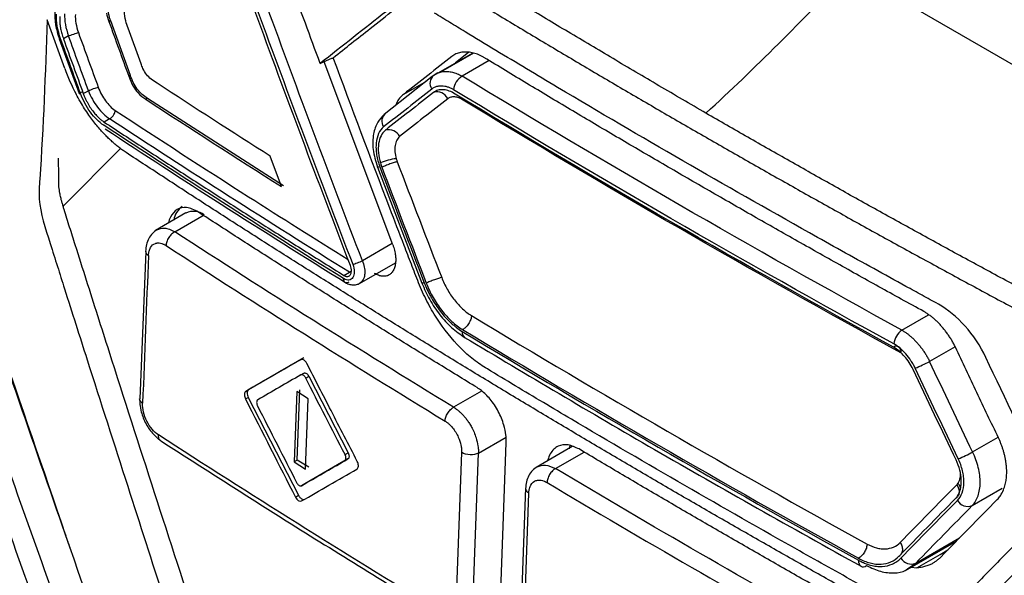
# Model space of a CAD drawing. Header units: millimetres. Extents: x 82 to 1002, y -172 to 1064.
# Tile 143 of 159: x 831 to 848, y 844 to 853. Entities that reach past the tile are written whole.
import ezdxf

# ---------------------------------------------------------------- set-up
doc = ezdxf.new("R2010")
doc.units = ezdxf.units.MM

msp = doc.modelspace()

# ---------------------------------------------------------------- linework, layer by layer
at = {"color": 7, "linetype": 'Continuous', "lineweight": 25}
for p, q in [((855.037, 848.135), (845.185, 853.822)), ((831.852, 852.157), (831.554, 852.983)), ((832.603, 852.954), (832.628, 852.968)), ((832.628, 852.968), (832.967, 852.041)), ((833.149, 852.235), (832.929, 852.838)), ((831.76, 852.657), (832.098, 851.728)), ((831.918, 852.707), (831.832, 852.656)), ((838.798, 852.414), (838.239, 852.091)), ((838.714, 852.429), (838.49, 852.25)), ((837.427, 849.162), (836.261, 852.27)), ((838.194, 852.08), (838.099, 852.019)), ((832.941, 852.026), (832.967, 852.041)), ((838.099, 852.019), (837.281, 851.375)), ((832.169, 851.728), (832.256, 851.778)), ((833.257, 851.649), (833.229, 851.633)), ((833.257, 851.649), (835.572, 850.17)), ((832.616, 851.299), (832.523, 851.245)), ((831.828, 849.814), (832.804, 850.801)), ((835.536, 850.15), (835.345, 850.666)), ((837.166, 850.48), (837.921, 848.51)), ((833.913, 849.701), (833.396, 849.403)), ((833.723, 849.38), (834.225, 849.67)), ((833.229, 849.045), (833.129, 846.546)), ((836.864, 848.504), (837.473, 848.856)), ((836.598, 848.64), (836.691, 848.694)), ((835.916, 847.24), (834.976, 846.697)), ((835.863, 846.949), (835.916, 846.98)), ((835.948, 846.896), (836.001, 846.927)), ((836.001, 846.927), (836.669, 845.628)), ((834.924, 846.542), (834.971, 846.569)), ((834.929, 846.67), (834.976, 846.697)), ((834.971, 846.569), (835.827, 844.905)), ((835.797, 846.667), (835.751, 845.473)), ((835.99, 846.545), (835.797, 846.667)), ((835.804, 845.503), (835.849, 846.697)), ((835.945, 845.352), (835.99, 846.545)), ((839.262, 843.29), (839.354, 845.794)), ((840.477, 845.735), (839.861, 845.379)), ((836.616, 845.597), (836.669, 845.628)), ((838.596, 845.632), (838.503, 843.129)), ((838.789, 843.12), (838.882, 845.623)), ((835.804, 845.503), (835.751, 845.473)), ((835.751, 845.473), (835.945, 845.352)), ((835.998, 845.382), (835.804, 845.503)), ((836.665, 845.523), (835.931, 845.1)), ((836.612, 845.493), (836.665, 845.523)), ((835.931, 845.1), (835.878, 845.069)), ((839.683, 845.031), (839.59, 842.514)), ((835.774, 844.874), (835.827, 844.905)), ((839.647, 842.441), (839.739, 844.944)), ((846.141, 843.63), (847.005, 844.128)), ((846.235, 843.684), (846.329, 843.673))]:
    msp.add_line(p, q, dxfattribs=at)
at = {"color": 8, "linetype": 'Continuous', "lineweight": 25}
for p, q in [((838.128, 852.041), (838.78, 852.417)), ((839.065, 852.29), (838.605, 852.024)), ((837.994, 851.936), (837.612, 851.715)), ((837.419, 849.182), (836.911, 848.889)), ((836.691, 848.694), (836.723, 848.719)), ((846.079, 847.71), (846.531, 847.971)), ((846.982, 847.429), (846.549, 847.179)), ((838.934, 846.673), (838.461, 846.401)), ((838.882, 845.623), (839.351, 845.893)), ((847.28, 845.641), (847.713, 845.891)), ((840.192, 845.358), (840.68, 845.64)), ((847.273, 844.731), (847.781, 845.024)), ((846.313, 843.752), (847.058, 844.182)), ((846.172, 843.654), (846.313, 843.752))]:
    msp.add_line(p, q, dxfattribs=at)
at = {"color": 8, "linetype": 'Continuous', "lineweight": 25, "flags": 128}
for points in [[(837.208, 850.483), (837.187, 850.479), (837.173, 850.478), (837.167, 850.479), (837.166, 850.482)], [(837.963, 848.513), (837.943, 848.509), (837.929, 848.508), (837.922, 848.509), (837.921, 848.51)], [(846.329, 843.673), (846.726, 843.902), (846.857, 843.978)]]:
    msp.add_lwpolyline(points, dxfattribs=at)
at = {"color": 7, "linetype": 'Continuous', "lineweight": 25, "flags": 128}
for points in [[(840.435, 845.753), (840.423, 845.702), (840.422, 845.697)], [(845.341, 843.801), (845.343, 843.769), (845.35, 843.741), (845.362, 843.718), (845.379, 843.702), (845.4, 843.693), (845.425, 843.692), (845.452, 843.698), (845.479, 843.712)]]:
    msp.add_lwpolyline(points, dxfattribs=at)
at = {"color": 7, "linetype": 'Continuous', "lineweight": 25}
for centre, radius, start, end in [((838.227, 851.905), 0.168, 126.2224, 216.0539), ((838.763, 851.765), 0.304, 121.3208, 174.4334), ((838.179, 851.556), 0.202, 25.4453, 107.5292), ((837.408, 851.261), 0.168, 126.0861, 215.8809), ((837.362, 850.912), 0.202, 25.4931, 107.7438), ((837.553, 849.815), 0.809, 94.7186, 114.6439), ((834.016, 849.544), 0.312, 121.9701, 173.1721), ((834.042, 849.414), 0.314, 54.383, 114.3073), ((846.257, 847.448), 0.317, 124.2658, 174.9603), ((845.982, 847.347), 0.0893, 65.4193, 122.6242), ((844.99, 850.221), 3.419, 292.6077, 297.1421), ((845.818, 848.434), 3.153, 292.713, 297.629), ((847.199, 844.924), 0.207, 210.8012, 290.9809), ((846.238, 843.945), 0.207, 210.8809, 291.3419)]:
    msp.add_arc(centre, radius, start, end, dxfattribs=at)
at = {"color": 8, "linetype": 'Continuous', "lineweight": 25}
for centre, radius, start, end in [((838.707, 847.671), 0.102, 169.7201, 234.465), ((845.961, 847.345), 0.102, 348.2852, 54.9508), ((846.878, 844.977), 0.204, 12.4833, 41.1512)]:
    msp.add_arc(centre, radius, start, end, dxfattribs=at)
at = {"color": 7, "linetype": 'Continuous', "lineweight": 25}
for points, knots in [([(842.749, 851.396), (842.482, 851.551), (841.954, 851.859), (841.174, 852.319), (840.412, 852.772), (839.668, 853.217), (838.942, 853.656), (838.235, 854.087), (837.338, 854.64), (836.262, 855.313), (835.042, 856.091), (833.803, 856.898), (832.982, 857.442), (832.533, 857.74)], [0, 0, 0, 0, 0.0757591, 0.1500735, 0.2229445, 0.2943733, 0.3643612, 0.4329098, 0.5000205, 0.6266651, 0.750006, 0.863423, 1, 1, 1, 1]), ([(832.178, 857.534), (832.396, 857.389), (832.833, 857.098), (833.493, 856.663), (834.156, 856.231), (834.823, 855.8), (835.494, 855.372), (836.168, 854.945), (836.845, 854.52), (837.526, 854.097), (838.211, 853.676), (838.899, 853.257), (839.591, 852.84), (840.286, 852.425), (840.985, 852.011), (841.687, 851.6), (842.159, 851.327), (842.394, 851.191)], [0, 0, 0, 0, 0.066691, 0.133371, 0.200043, 0.266708, 0.333367, 0.400022, 0.466675, 0.533327, 0.59998, 0.666635, 0.733294, 0.799958, 0.86663, 0.93331, 1, 1, 1, 1]), ([(849.911, 828.997), (849.877, 828.982), (849.759, 828.929), (849.376, 828.925), (848.731, 829.279), (847.951, 829.735), (846.803, 830.396), (844.813, 831.545), (841.335, 833.561), (838.034, 835.426), (835.634, 836.867), (834.864, 837.258), (834.444, 837.63), (834.165, 837.974), (833.816, 838.542), (833.555, 839.362), (833.206, 840.344), (832.216, 843.213), (831.249, 846.048), (830.295, 848.817), (830.013, 849.696), (830.079, 850.469), (830.146, 851.977), (830.219, 853.23), (830.276, 854.228)], [0, 0, 0, 0, 0.0045366, 0.015785, 0.0429601, 0.070566, 0.0981719, 0.1632429, 0.2794412, 0.463154, 0.5090821, 0.5319949, 0.543264, 0.5545106, 0.5658073, 0.5923623, 0.6187114, 0.6447354, 0.8213791, 0.8440777, 0.8667393, 0.8895064, 0.9120523, 1, 1, 1, 1]), ([(832.578, 853.278), (832.577, 853.262), (832.576, 853.229), (832.579, 853.179), (832.585, 853.127), (832.596, 853.075), (832.61, 853.022), (832.622, 852.986), (832.628, 852.968)], [0, 0, 0, 0, 0.169631, 0.33573, 0.500032, 0.664326, 0.830404, 1, 1, 1, 1]), ([(831.684, 853.13), (831.684, 853.054), (831.685, 852.902), (831.735, 852.738), (831.76, 852.657)], [0, 0, 0, 0, 0.501682, 1, 1, 1, 1]), ([(836.415, 852.338), (836.623, 852.503), (836.967, 852.774), (837.315, 853.048), (837.452, 853.156)], [0, 0, 0, 0, 0.605845, 1, 1, 1, 1]), ([(846.697, 848.153), (846.651, 848.179), (846.605, 848.203), (846.513, 848.253), (846.376, 848.328), (846.055, 848.504), (845.416, 848.855), (844.145, 849.563), (842.348, 850.585), (840.577, 851.623), (839.351, 852.357), (838.742, 852.725), (838.438, 852.91), (838.308, 852.99), (838.221, 853.043), (838.178, 853.07), (838.135, 853.096)], [0, 0, 0, 0, 0.015625, 0.015625, 0.03125, 0.0625, 0.125, 0.25, 0.5, 0.75, 0.875, 0.9375, 0.96875, 0.984375, 0.984375, 1, 1, 1, 1]), ([(831.554, 852.983), (831.523, 852.076), (831.488, 851.057), (831.394, 849.831), (831.612, 849.169), (831.894, 848.27), (832.334, 846.891), (833.104, 844.499), (833.823, 842.25), (834.423, 840.479), (834.606, 839.843), (834.86, 839.369), (835.132, 839.001), (835.501, 838.72), (835.915, 838.478), (836.523, 838.095), (837.584, 837.446), (839.576, 836.239), (842.765, 834.36), (846.198, 832.45), (848.72, 831.047), (849.83, 830.49), (850.187, 830.52), (850.489, 830.673), (850.728, 831.067), (851.823, 832.453), (852.98, 834.033), (854.063, 835.449), (854.269, 835.718)], [0, 0, 0, 0, 0.069215, 0.077838, 0.095071, 0.112544, 0.140001, 0.189031, 0.276584, 0.293888, 0.311143, 0.319663, 0.328142, 0.341082, 0.35425, 0.367419, 0.398456, 0.453878, 0.552839, 0.691245, 0.760457, 0.77753, 0.786017, 0.794506, 0.811757, 0.82906, 0.967485, 1, 1, 1, 1]), ([(831.769, 853.036), (831.769, 853.036), (831.768, 853.017), (831.767, 852.975), (831.772, 852.906), (831.783, 852.829), (831.802, 852.745), (831.821, 852.687), (831.832, 852.656)], [0, 0, 0, 0, 0.00041, 0.168503, 0.352507, 0.552424, 0.768255, 1, 1, 1, 1]), ([(831.918, 852.707), (831.94, 852.716), (831.974, 852.729), (832.039, 852.752), (832.068, 852.76), (832.085, 852.764)], [0, 0, 0, 0, 0.5, 0.5, 1, 1, 1, 1]), ([(838.977, 852.341), (838.962, 852.35), (838.932, 852.367), (838.887, 852.388), (838.842, 852.405), (838.797, 852.418), (838.751, 852.428), (838.706, 852.434), (838.662, 852.435), (838.619, 852.433), (838.578, 852.427), (838.538, 852.417), (838.499, 852.402), (838.463, 852.383), (838.441, 852.367), (838.43, 852.359)], [0, 0, 0, 0, 0.073696, 0.14843, 0.22413, 0.300682, 0.377942, 0.455741, 0.533896, 0.612213, 0.6905, 0.768574, 0.846266, 0.923441, 1, 1, 1, 1]), ([(836.194, 852.239), (836.201, 852.243), (836.224, 852.254), (836.255, 852.269), (836.287, 852.283), (836.324, 852.299), (836.365, 852.317), (836.398, 852.331), (836.415, 852.338)], [0, 0, 0, 0, 0.080783, 0.242611, 0.377749, 0.499722, 0.74977, 1, 1, 1, 1]), ([(848.995, 845.076), (848.572, 844.65), (848.049, 844.119), (847.479, 843.539), (847.325, 843.381), (847.222, 843.276), (847.171, 843.222), (847.066, 843.121), (847.009, 843.077), (846.887, 843.006), (846.691, 842.924), (846.389, 842.916), (846.147, 842.985), (845.983, 843.048), (845.901, 843.089), (845.653, 843.225), (845.488, 843.317), (844.995, 843.592), (844.011, 844.142), (842.385, 845.069), (840.78, 846.007), (839.826, 846.575), (839.351, 846.86), (839.192, 846.954), (838.955, 847.099), (838.877, 847.151), (838.724, 847.27), (838.498, 847.471), (838.227, 847.811), (838.058, 848.103), (837.955, 848.304), (837.909, 848.407), (837.824, 848.618), (837.784, 848.724), (837.702, 848.936), (837.579, 849.254), (837.131, 850.421), (836.731, 851.485), (836.415, 852.338)], [0, 0, 0, 0, 0.125, 0.15625, 0.171875, 0.171875, 0.1875, 0.1875, 0.203125, 0.203125, 0.21875, 0.25, 0.265625, 0.265625, 0.28125, 0.28125, 0.3125, 0.3125, 0.375, 0.5, 0.625, 0.6875, 0.6875, 0.71875, 0.71875, 0.734375, 0.734375, 0.75, 0.78125, 0.796875, 0.796875, 0.8125, 0.8125, 0.828125, 0.828125, 0.84375, 0.875, 1, 1, 1, 1]), ([(838.43, 852.359), (838.294, 852.252), (838.02, 852.037), (837.748, 851.823), (837.612, 851.715)], [0, 0, 0, 0, 0.499294, 1, 1, 1, 1]), ([(846.451, 848.027), (846.195, 848.167), (845.685, 848.448), (844.925, 848.872), (844.168, 849.298), (843.415, 849.726), (842.666, 850.156), (841.92, 850.589), (841.178, 851.023), (840.44, 851.46), (839.706, 851.899), (839.22, 852.194), (838.977, 852.341)], [0, 0, 0, 0, 0.100015, 0.200021, 0.300018, 0.40001, 0.5, 0.59999, 0.699982, 0.799979, 0.899985, 1, 1, 1, 1]), ([(838.128, 852.041), (838.137, 852.048), (838.156, 852.061), (838.186, 852.077), (838.219, 852.09), (838.253, 852.099), (838.289, 852.104), (838.325, 852.106), (838.363, 852.105), (838.401, 852.101), (838.439, 852.093), (838.465, 852.086), (838.478, 852.082)], [0, 0, 0, 0, 0.099632, 0.199842, 0.300499, 0.401425, 0.502408, 0.603216, 0.703609, 0.803351, 0.902216, 1, 1, 1, 1]), ([(833.257, 851.649), (833.198, 851.688), (833.137, 851.736), (833.06, 851.838), (833.038, 851.877), (832.999, 851.957), (832.982, 851.999), (832.967, 852.041)], [0, 0, 0, 0, 0.5, 0.5, 0.75, 0.75, 1, 1, 1, 1]), ([(832.584, 850.982), (832.565, 851.001), (832.525, 851.042), (832.463, 851.109), (832.398, 851.185), (832.331, 851.271), (832.261, 851.366), (832.189, 851.473), (832.116, 851.591), (832.07, 851.676), (832.047, 851.719)], [0, 0, 0, 0, 0.095627, 0.199775, 0.311826, 0.431938, 0.560586, 0.698456, 0.84518, 1, 1, 1, 1]), ([(832.143, 851.753), (832.122, 851.743), (832.104, 851.734), (832.095, 851.724), (832.105, 851.725), (832.122, 851.728)], [0, 0, 0, 0, 0.5, 0.5, 1, 1, 1, 1]), ([(832.515, 851.191), (832.436, 851.243), (832.357, 851.32), (832.221, 851.506), (832.163, 851.615), (832.122, 851.728)], [0, 0, 0, 0, 0.5, 0.5, 1, 1, 1, 1]), ([(832.169, 851.728), (832.176, 851.71), (832.19, 851.674), (832.213, 851.623), (832.237, 851.575), (832.263, 851.531), (832.288, 851.489), (832.315, 851.452), (832.341, 851.417), (832.366, 851.386), (832.392, 851.357), (832.416, 851.332), (832.44, 851.31), (832.462, 851.29), (832.484, 851.273), (832.504, 851.258), (832.517, 851.249), (832.523, 851.245)], [0, 0, 0, 0, 0.089149, 0.175086, 0.257812, 0.337326, 0.413628, 0.486719, 0.556597, 0.623264, 0.686718, 0.746961, 0.803992, 0.857811, 0.908419, 0.955815, 1, 1, 1, 1]), ([(832.256, 851.778), (832.278, 851.788), (832.311, 851.801), (832.377, 851.824), (832.406, 851.832), (832.423, 851.836)], [0, 0, 0, 0, 0.5, 0.5, 1, 1, 1, 1]), ([(832.256, 851.778), (832.294, 851.678), (832.348, 851.58), (832.472, 851.415), (832.544, 851.346), (832.616, 851.299)], [0, 0, 0, 0, 0.5, 0.5, 1, 1, 1, 1]), ([(832.423, 851.836), (832.454, 851.751), (832.495, 851.674), (832.595, 851.538), (832.65, 851.483), (832.711, 851.442)], [0, 0, 0, 0, 0.5, 0.5, 1, 1, 1, 1]), ([(838.46, 851.794), (838.444, 851.804), (838.427, 851.813), (838.394, 851.828), (838.376, 851.835), (838.326, 851.85), (838.293, 851.855), (838.245, 851.857), (838.222, 851.856), (838.199, 851.853), (838.185, 851.85), (838.178, 851.848), (838.14, 851.838), (838.114, 851.824), (838.091, 851.806)], [0, 0, 0, 0, 0.125, 0.125, 0.25, 0.25, 0.5, 0.5, 0.625, 0.6875, 0.6875, 0.75, 0.75, 1, 1, 1, 1]), ([(838.46, 851.737), (838.427, 851.757), (838.395, 851.77), (838.334, 851.789), (838.304, 851.794), (838.248, 851.796), (838.193, 851.789), (838.143, 851.767), (838.119, 851.748)], [0, 0, 0, 0, 0.25, 0.25, 0.5, 0.5, 0.75, 1, 1, 1, 1]), ([(837.612, 851.715), (837.563, 851.674), (837.508, 851.628), (837.486, 851.544), (837.484, 851.535)], [0, 0, 0, 0, 0.896414, 1, 1, 1, 1]), ([(838.593, 851.635), (838.574, 851.647), (838.552, 851.656), (838.509, 851.669), (838.489, 851.673), (838.459, 851.674), (838.449, 851.674), (838.43, 851.671), (838.421, 851.67), (838.392, 851.662), (838.376, 851.653), (838.361, 851.642)], [0, 0, 0, 0, 0.25, 0.25, 0.5, 0.5, 0.625, 0.625, 0.75, 0.75, 1, 1, 1, 1]), ([(832.616, 851.299), (832.622, 851.303), (832.633, 851.309), (832.65, 851.323), (832.667, 851.34), (832.683, 851.362), (832.695, 851.384), (832.703, 851.406), (832.709, 851.423), (832.71, 851.436), (832.711, 851.442)], [0, 0, 0, 0, 0.117355, 0.241002, 0.36956, 0.500513, 0.684615, 0.759789, 0.883136, 1, 1, 1, 1]), ([(853.762, 845.487), (853.509, 845.613), (853.004, 845.866), (852.25, 846.247), (851.499, 846.631), (850.752, 847.017), (850.007, 847.404), (849.267, 847.794), (848.529, 848.186), (847.795, 848.58), (847.064, 848.976), (846.336, 849.374), (845.612, 849.774), (844.891, 850.176), (844.174, 850.581), (843.459, 850.987), (842.986, 851.259), (842.749, 851.396)], [0, 0, 0, 0, 0.066688, 0.133366, 0.200036, 0.266699, 0.333357, 0.400011, 0.466663, 0.533315, 0.599968, 0.666624, 0.733284, 0.79995, 0.866624, 0.933307, 1, 1, 1, 1]), ([(832.523, 851.245), (832.747, 851.098), (833.193, 850.805), (833.868, 850.369), (834.545, 849.933), (835.226, 849.5), (835.91, 849.069), (836.369, 848.783), (836.598, 848.64)], [0, 0, 0, 0, 0.166792, 0.3335291, 0.5002149, 0.6668529, 0.8334468, 1, 1, 1, 1]), ([(837.281, 851.375), (837.242, 851.333), (837.158, 851.245), (837.09, 851.041), (837.079, 850.774), (837.136, 850.581), (837.166, 850.48)], [0, 0, 0, 0, 0.211985, 0.449894, 0.713932, 1, 1, 1, 1]), ([(832.54, 851.129), (833.194, 850.701), (834.546, 849.819), (835.929, 848.953), (836.642, 848.507)], [0, 0, 0, 0, 0.484376, 1, 1, 1, 1]), ([(837.272, 851.162), (837.237, 851.135), (837.208, 851.096), (837.164, 851.001), (837.15, 850.947), (837.142, 850.855), (837.141, 850.824), (837.144, 850.759), (837.147, 850.726), (837.164, 850.619), (837.182, 850.55), (837.208, 850.483)], [0, 0, 0, 0, 0.25, 0.25, 0.5, 0.5, 0.625, 0.625, 0.75, 0.75, 1, 1, 1, 1]), ([(837.3, 851.104), (837.27, 851.08), (837.246, 851.048), (837.208, 850.974), (837.194, 850.93), (837.179, 850.831), (837.178, 850.776), (837.188, 850.665), (837.199, 850.609), (837.216, 850.55)], [0, 0, 0, 0, 0.25, 0.25, 0.5, 0.5, 0.75, 0.75, 1, 1, 1, 1]), ([(842.394, 851.191), (842.631, 851.054), (843.104, 850.782), (843.819, 850.376), (844.536, 849.971), (845.257, 849.569), (845.981, 849.169), (846.709, 848.771), (847.44, 848.375), (848.174, 847.981), (848.911, 847.589), (849.652, 847.199), (850.396, 846.811), (851.144, 846.426), (851.894, 846.042), (852.648, 845.66), (853.154, 845.408), (853.406, 845.281)], [0, 0, 0, 0, 0.066692, 0.133374, 0.200047, 0.266712, 0.333372, 0.400027, 0.46668, 0.533332, 0.599985, 0.666639, 0.733298, 0.799961, 0.866632, 0.933311, 1, 1, 1, 1]), ([(832.896, 850.726), (832.875, 850.741), (832.833, 850.769), (832.77, 850.817), (832.707, 850.868), (832.645, 850.923), (832.604, 850.962), (832.584, 850.982)], [0, 0, 0, 0, 0.200702, 0.400588, 0.600123, 0.799773, 1, 1, 1, 1]), ([(837.544, 850.999), (837.524, 850.983), (837.507, 850.962), (837.481, 850.909), (837.471, 850.88), (837.456, 850.78), (837.464, 850.699), (837.487, 850.621)], [0, 0, 0, 0, 0.25, 0.25, 0.5, 0.5, 1, 1, 1, 1]), ([(853.202, 839.004), (852.954, 839.13), (852.457, 839.383), (851.716, 839.763), (850.978, 840.146), (850.243, 840.53), (849.512, 840.916), (848.783, 841.304), (848.058, 841.693), (847.335, 842.085), (846.616, 842.478), (845.9, 842.873), (845.187, 843.27), (844.478, 843.669), (843.771, 844.07), (843.068, 844.472), (842.368, 844.876), (841.671, 845.282), (840.977, 845.69), (840.286, 846.1), (839.598, 846.511), (838.914, 846.924), (838.233, 847.34), (837.555, 847.756), (836.88, 848.175), (836.208, 848.596), (835.539, 849.018), (834.873, 849.442), (834.211, 849.868), (833.552, 850.296), (833.115, 850.583), (832.896, 850.726)], [0, 0, 0, 0, 0.034527, 0.069044, 0.103552, 0.138053, 0.172546, 0.207033, 0.241513, 0.275989, 0.31046, 0.344927, 0.379391, 0.413852, 0.448312, 0.482771, 0.517229, 0.551688, 0.586148, 0.620609, 0.655073, 0.68954, 0.724011, 0.758487, 0.792967, 0.827454, 0.861947, 0.896448, 0.930956, 0.965473, 1, 1, 1, 1]), ([(831.828, 849.814), (831.822, 849.834), (831.81, 849.871), (831.796, 849.921), (831.783, 849.976), (831.767, 850.049), (831.753, 850.145), (831.75, 850.246), (831.751, 850.345), (831.75, 850.442), (831.75, 850.538), (831.75, 850.602), (831.75, 850.634)], [0, 0, 0, 0, 0.066408, 0.127525, 0.172277, 0.254033, 0.380618, 0.509319, 0.633837, 0.757125, 0.87918, 1, 1, 1, 1]), ([(837.503, 850.571), (837.49, 850.568), (837.472, 850.563), (837.429, 850.55), (837.404, 850.542), (837.353, 850.523), (837.327, 850.513), (837.28, 850.494), (837.259, 850.485), (837.242, 850.477)], [0, 0, 0, 0, 0.25, 0.25, 0.5, 0.5, 0.75, 0.75, 1, 1, 1, 1]), ([(834.947, 840.149), (834.42, 841.746), (833.897, 843.345), (833.121, 845.748), (832.734, 846.95), (832.287, 848.355), (832.096, 848.957), (832.001, 849.258), (831.969, 849.358), (831.904, 849.559), (831.87, 849.659), (831.842, 849.76)], [0, 0, 0, 0, 0.5, 0.5, 0.75, 0.875, 0.9375, 0.9375, 0.96875, 0.96875, 1, 1, 1, 1]), ([(834.124, 849.714), (834.09, 849.734), (834.021, 849.773), (833.895, 849.802), (833.754, 849.777), (833.66, 849.662), (833.62, 849.569), (833.615, 849.53), (833.615, 849.529)], [0, 0, 0, 0, 0.152179, 0.298687, 0.573532, 0.852844, 0.998018, 1, 1, 1, 1]), ([(838.862, 846.734), (838.633, 846.874), (838.175, 847.154), (837.491, 847.576), (836.811, 848), (836.135, 848.425), (835.461, 848.853), (834.791, 849.282), (834.346, 849.57), (834.124, 849.714)], [0, 0, 0, 0, 0.14281, 0.285631, 0.428466, 0.571317, 0.714188, 0.857081, 1, 1, 1, 1]), ([(833.422, 849.417), (833.394, 849.398), (833.339, 849.36), (833.278, 849.271), (833.237, 849.167), (833.229, 849.087), (833.226, 849.049)], [0, 0, 0, 0, 0.257237, 0.510542, 0.759443, 1, 1, 1, 1]), ([(833.723, 849.38), (833.706, 849.371), (833.687, 849.358), (833.651, 849.325), (833.634, 849.304), (833.605, 849.26), (833.594, 849.235), (833.578, 849.189), (833.574, 849.167), (833.574, 849.148)], [0, 0, 0, 0, 0.25, 0.25, 0.5, 0.5, 0.75, 0.75, 1, 1, 1, 1]), ([(831.943, 844.02), (831.921, 844.083), (831.325, 845.775), (830.745, 847.474), (830.186, 849.11)], [0, 0, 0, 0, 0.0371169, 1, 1, 1, 1]), ([(833.276, 848.977), (833.277, 848.988), (833.278, 849.005), (833.282, 849.03), (833.288, 849.056), (833.297, 849.085), (833.324, 849.142), (833.363, 849.176), (833.405, 849.188), (833.416, 849.19), (833.426, 849.192), (833.446, 849.193), (833.479, 849.19), (833.516, 849.178), (833.548, 849.164), (833.564, 849.154), (833.574, 849.148)], [0, 0, 0, 0, 0.057271, 0.096594, 0.141509, 0.220234, 0.285346, 0.569863, 0.598449, 0.631643, 0.652973, 0.677256, 0.785538, 0.892029, 0.933585, 1, 1, 1, 1]), ([(837.427, 849.162), (837.432, 849.146), (837.444, 849.114), (837.457, 849.066), (837.469, 849.011), (837.478, 848.948), (837.477, 848.904), (837.477, 848.883)], [0, 0, 0, 0, 0.166863, 0.3331, 0.50045, 0.750495, 1, 1, 1, 1]), ([(836.747, 848.829), (836.764, 848.833), (836.793, 848.842), (836.857, 848.865), (836.889, 848.879), (836.911, 848.889)], [0, 0, 0, 0, 0.5, 0.5, 1, 1, 1, 1]), ([(837.477, 848.883), (837.476, 848.869), (837.474, 848.842), (837.467, 848.805), (837.457, 848.77), (837.439, 848.728), (837.41, 848.683), (837.365, 848.645), (837.31, 848.625), (837.249, 848.623), (837.184, 848.638), (837.139, 848.662), (837.117, 848.675)], [0, 0, 0, 0, 0.062267, 0.124286, 0.18667, 0.250021, 0.375726, 0.500001, 0.624274, 0.749618, 0.875262, 1, 1, 1, 1]), ([(836.747, 848.829), (836.763, 848.787), (836.772, 848.743), (836.772, 848.664), (836.764, 848.63), (836.733, 848.58), (836.709, 848.564), (836.655, 848.557), (836.624, 848.566), (836.592, 848.585)], [0, 0, 0, 0, 0.25, 0.25, 0.5, 0.5, 0.75, 0.75, 1, 1, 1, 1]), ([(836.598, 848.64), (836.604, 848.636), (836.618, 848.629), (836.637, 848.623), (836.657, 848.622), (836.674, 848.626), (836.69, 848.634), (836.704, 848.647), (836.714, 848.665), (836.721, 848.687), (836.723, 848.704), (836.724, 848.713)], [0, 0, 0, 0, 0.105466, 0.212314, 0.320558, 0.43021, 0.541282, 0.653786, 0.767733, 0.883135, 1, 1, 1, 1]), ([(836.683, 848.526), (836.662, 848.515), (836.637, 848.511), (836.601, 848.532), (836.592, 848.555), (836.592, 848.579)], [0, 0, 0, 0, 0.5, 0.5, 1, 1, 1, 1]), ([(838.258, 848.605), (838.244, 848.602), (838.226, 848.597), (838.183, 848.583), (838.159, 848.575), (838.108, 848.556), (838.082, 848.546), (838.035, 848.526), (838.014, 848.517), (837.997, 848.508)], [0, 0, 0, 0, 0.25, 0.25, 0.5, 0.5, 0.75, 0.75, 1, 1, 1, 1]), ([(838.258, 848.605), (838.284, 848.537), (838.316, 848.47), (838.371, 848.373), (838.391, 848.341), (838.43, 848.281), (838.451, 848.252), (838.518, 848.167), (838.563, 848.117), (838.663, 848.026), (838.713, 847.988), (838.764, 847.957)], [0, 0, 0, 0, 0.25, 0.25, 0.375, 0.375, 0.5, 0.5, 0.75, 0.75, 1, 1, 1, 1]), ([(836.617, 848.522), (836.638, 848.511), (836.68, 848.489), (836.747, 848.477), (836.812, 848.481), (836.85, 848.498), (836.868, 848.507)], [0, 0, 0, 0, 0.243503, 0.493579, 0.746946, 1, 1, 1, 1]), ([(837.921, 848.51), (837.963, 848.415), (838.047, 848.224), (838.222, 847.966), (838.425, 847.742), (838.573, 847.639), (838.648, 847.588)], [0, 0, 0, 0, 0.247284, 0.49656, 0.747111, 1, 1, 1, 1]), ([(837.963, 848.513), (837.975, 848.484), (837.991, 848.446), (838.006, 848.412), (838.013, 848.397), (838.016, 848.391), (838.017, 848.387), (838.018, 848.386), (838.029, 848.363), (838.039, 848.342), (838.06, 848.301), (838.072, 848.279), (838.131, 848.176), (838.181, 848.1), (838.294, 847.955), (838.353, 847.891), (838.431, 847.82), (838.454, 847.799), (838.482, 847.777), (838.494, 847.767), (838.502, 847.761), (838.507, 847.757), (838.536, 847.735), (838.569, 847.713), (838.607, 847.689)], [0, 0, 0, 0, 0.0625, 0.09375, 0.109375, 0.117187, 0.117187, 0.125, 0.125, 0.1875, 0.1875, 0.25, 0.25, 0.5, 0.5, 0.75, 0.75, 0.8125, 0.84375, 0.859375, 0.859375, 0.875, 0.875, 1, 1, 1, 1]), ([(837.996, 848.508), (838.029, 848.423), (838.068, 848.342), (838.135, 848.225), (838.158, 848.187), (838.208, 848.113), (838.233, 848.078), (838.313, 847.976), (838.372, 847.913), (838.49, 847.805), (838.55, 847.759), (838.614, 847.72)], [0, 0, 0, 0, 0.25, 0.25, 0.375, 0.375, 0.5, 0.5, 0.75, 0.75, 1, 1, 1, 1]), ([(828.573, 848.188), (828.87, 847.339), (829.168, 846.491), (829.769, 844.797), (830.072, 843.951), (830.682, 842.262), (830.989, 841.418), (831.607, 839.733), (831.919, 838.892), (832.231, 838.052)], [0, 0, 0, 0, 0.25, 0.25, 0.5, 0.5, 0.75, 0.75, 1, 1, 1, 1]), ([(847.505, 847.244), (847.411, 847.443), (847.289, 847.625), (847.011, 847.934), (846.856, 848.061), (846.697, 848.153)], [0, 0, 0, 0, 0.5, 0.5, 1, 1, 1, 1]), ([(838.764, 847.957), (838.763, 847.938), (838.759, 847.915), (838.743, 847.867), (838.731, 847.842), (838.701, 847.796), (838.684, 847.775), (838.648, 847.742), (838.631, 847.73), (838.614, 847.72)], [0, 0, 0, 0, 0.25, 0.25, 0.5, 0.5, 0.75, 0.75, 1, 1, 1, 1]), ([(846.987, 847.42), (846.978, 847.439), (846.958, 847.48), (846.925, 847.538), (846.889, 847.595), (846.851, 847.651), (846.811, 847.704), (846.769, 847.755), (846.726, 847.804), (846.682, 847.85), (846.636, 847.893), (846.59, 847.932), (846.544, 847.968), (846.497, 848), (846.466, 848.018), (846.451, 848.027)], [0, 0, 0, 0, 0.076561, 0.153736, 0.23143, 0.309504, 0.387792, 0.466109, 0.544264, 0.622063, 0.699323, 0.775874, 0.851572, 0.926305, 1, 1, 1, 1]), ([(846.079, 847.71), (846.093, 847.701), (846.122, 847.684), (846.165, 847.654), (846.209, 847.62), (846.252, 847.582), (846.294, 847.541), (846.336, 847.496), (846.377, 847.449), (846.416, 847.399), (846.453, 847.346), (846.488, 847.292), (846.52, 847.237), (846.54, 847.198), (846.549, 847.179)], [0, 0, 0, 0, 0.078693, 0.158794, 0.240217, 0.322818, 0.406413, 0.490786, 0.575696, 0.660896, 0.746138, 0.831192, 0.915861, 1, 1, 1, 1]), ([(833.357, 838.571), (832.803, 840.068), (832.255, 841.568), (831.444, 843.825), (831.175, 844.578), (830.641, 846.085), (830.376, 846.84), (830.111, 847.596)], [0, 0, 0, 0, 0.5, 0.5, 0.75, 0.75, 1, 1, 1, 1]), ([(838.648, 847.588), (839.717, 846.95), (841.925, 845.632), (844.207, 844.357), (845.383, 843.7)], [0, 0, 0, 0, 0.484377, 1, 1, 1, 1]), ([(833.028, 838.46), (832.473, 839.957), (831.926, 841.459), (831.114, 843.717), (830.845, 844.47), (830.311, 845.979), (830.046, 846.734), (829.782, 847.49)], [0, 0, 0, 0, 0.5, 0.5, 0.75, 0.75, 1, 1, 1, 1]), ([(846.27, 847.043), (846.249, 847.087), (846.203, 847.164), (846.15, 847.234), (846.095, 847.296), (846.066, 847.325), (846.003, 847.378), (845.971, 847.402), (845.934, 847.422)], [0, 0, 0, 0, 0.25, 0.5, 0.5, 0.75, 0.75, 1, 1, 1, 1]), ([(846.304, 847.065), (846.294, 847.087), (846.283, 847.108), (846.259, 847.15), (846.245, 847.172), (846.204, 847.232), (846.175, 847.27), (846.128, 847.324), (846.104, 847.349), (846.079, 847.373), (846.062, 847.388), (846.055, 847.395), (846.01, 847.432), (845.975, 847.457), (845.941, 847.476)], [0, 0, 0, 0, 0.125, 0.125, 0.25, 0.25, 0.5, 0.5, 0.625, 0.6875, 0.6875, 0.75, 0.75, 1, 1, 1, 1]), ([(847.718, 845.882), (847.595, 846.138), (847.351, 846.65), (847.108, 847.163), (846.987, 847.42)], [0, 0, 0, 0, 0.500706, 1, 1, 1, 1]), ([(835.863, 847.209), (835.716, 847.124), (835.403, 846.944), (835.092, 846.764), (834.929, 846.67)], [0, 0, 0, 0, 0.4735131, 1, 1, 1, 1]), ([(835.955, 847.165), (835.941, 847.184), (835.925, 847.2), (835.892, 847.216), (835.876, 847.216), (835.863, 847.209)], [0, 0, 0, 0, 0.5, 0.5, 1, 1, 1, 1]), ([(836.824, 845.48), (836.675, 845.768), (836.389, 846.322), (836.104, 846.877), (835.967, 847.144)], [0, 0, 0, 0, 0.518814, 1, 1, 1, 1]), ([(835.874, 846.953), (835.872, 846.953), (835.868, 846.952), (835.865, 846.95), (835.863, 846.949)], [0, 0, 0, 0, 0.487951, 1, 1, 1, 1]), ([(835.948, 846.896), (835.945, 846.902), (835.938, 846.914), (835.926, 846.929), (835.911, 846.942), (835.892, 846.953), (835.88, 846.953), (835.874, 846.953)], [0, 0, 0, 0, 0.169598, 0.332814, 0.498714, 0.754987, 1, 1, 1, 1]), ([(835.916, 846.98), (835.92, 846.982), (835.928, 846.985), (835.943, 846.983), (835.962, 846.974), (835.983, 846.957), (835.995, 846.937), (836.001, 846.927)], [0, 0, 0, 0, 0.166515, 0.329544, 0.500921, 0.748727, 1, 1, 1, 1]), ([(839.354, 845.794), (839.355, 845.806), (839.356, 845.85), (839.349, 845.95), (839.313, 846.119), (839.242, 846.296), (839.156, 846.44), (839.083, 846.538), (839.009, 846.62), (838.935, 846.686), (838.886, 846.718), (838.862, 846.734)], [0, 0, 0, 0, 0.03714, 0.132968, 0.287282, 0.499755, 0.611363, 0.717191, 0.81724, 0.91151, 1, 1, 1, 1]), ([(833.126, 846.546), (833.129, 846.481), (833.135, 846.351), (833.216, 846.139), (833.337, 845.949), (833.437, 845.87), (833.486, 845.831)], [0, 0, 0, 0, 0.2493234, 0.4984728, 0.7486476, 1, 1, 1, 1]), ([(834.918, 846.661), (834.909, 846.649), (834.904, 846.63), (834.906, 846.588), (834.913, 846.563), (834.924, 846.542)], [0, 0, 0, 0, 0.5, 0.5, 1, 1, 1, 1]), ([(834.976, 846.697), (834.973, 846.695), (834.966, 846.69), (834.959, 846.678), (834.954, 846.664), (834.951, 846.641), (834.954, 846.608), (834.965, 846.582), (834.971, 846.569)], [0, 0, 0, 0, 0.125695, 0.247798, 0.37135, 0.501225, 0.748961, 1, 1, 1, 1]), ([(833.446, 845.93), (833.371, 845.978), (833.299, 846.064), (833.2, 846.263), (833.173, 846.375), (833.176, 846.469)], [0, 0, 0, 0, 0.5, 0.5, 1, 1, 1, 1]), ([(835.133, 846.528), (835.13, 846.526), (835.124, 846.521), (835.117, 846.51), (835.114, 846.492), (835.113, 846.469), (835.119, 846.45), (835.122, 846.441)], [0, 0, 0, 0, 0.1693972, 0.3325411, 0.4985344, 0.7548226, 1, 1, 1, 1]), ([(835.122, 846.441), (835.123, 846.438), (835.125, 846.432), (835.128, 846.426), (835.129, 846.423)], [0, 0, 0, 0, 0.4879615, 1, 1, 1, 1]), ([(838.316, 846.166), (838.317, 846.185), (838.321, 846.207), (838.336, 846.253), (838.347, 846.278), (838.375, 846.323), (838.392, 846.344), (838.427, 846.378), (838.445, 846.392), (838.461, 846.401)], [0, 0, 0, 0, 0.25, 0.25, 0.5, 0.5, 0.75, 0.75, 1, 1, 1, 1]), ([(838.461, 846.401), (838.473, 846.393), (838.498, 846.378), (838.535, 846.35), (838.574, 846.316), (838.613, 846.277), (838.653, 846.233), (838.692, 846.182), (838.73, 846.126), (838.787, 846.029), (838.842, 845.899), (838.874, 845.761), (838.883, 845.675), (838.882, 845.636), (838.882, 845.623)], [0, 0, 0, 0, 0.052582, 0.108013, 0.16629, 0.227416, 0.291389, 0.358209, 0.427877, 0.500391, 0.703944, 0.855221, 0.953963, 1, 1, 1, 1]), ([(838.316, 846.166), (838.325, 846.16), (838.34, 846.151), (838.361, 846.134), (838.386, 846.113), (838.413, 846.086), (838.473, 846.018), (838.54, 845.908), (838.582, 845.781), (838.593, 845.707), (838.596, 845.665), (838.596, 845.644), (838.596, 845.632)], [0, 0, 0, 0, 0.056114, 0.095794, 0.141615, 0.2217, 0.287578, 0.570989, 0.784726, 0.892056, 0.934202, 1, 1, 1, 1]), ([(847.858, 845.274), (847.858, 845.293), (847.859, 845.332), (847.855, 845.391), (847.849, 845.449), (847.84, 845.508), (847.828, 845.565), (847.814, 845.622), (847.798, 845.677), (847.781, 845.731), (847.761, 845.783), (847.74, 845.833), (847.725, 845.866), (847.718, 845.882)], [0, 0, 0, 0, 0.101187, 0.200462, 0.297798, 0.393143, 0.486436, 0.577612, 0.666612, 0.753382, 0.837884, 0.920093, 1, 1, 1, 1]), ([(833.486, 845.831), (834.194, 845.377), (835.757, 844.374), (837.36, 843.392), (838.237, 842.854)], [0, 0, 0, 0, 0.452482, 1, 1, 1, 1]), ([(840.592, 845.692), (840.53, 845.721), (840.401, 845.781), (840.255, 845.757), (840.158, 845.691), (840.101, 845.611), (840.069, 845.543), (840.063, 845.499), (840.062, 845.495)], [0, 0, 0, 0, 0.258538, 0.535503, 0.681628, 0.832437, 0.987934, 1, 1, 1, 1]), ([(836.612, 845.493), (836.615, 845.495), (836.622, 845.5), (836.628, 845.511), (836.632, 845.528), (836.632, 845.551), (836.627, 845.57), (836.624, 845.58)], [0, 0, 0, 0, 0.169242, 0.33234, 0.498391, 0.754893, 1, 1, 1, 1]), ([(836.624, 845.58), (836.623, 845.582), (836.62, 845.589), (836.617, 845.594), (836.616, 845.597)], [0, 0, 0, 0, 0.488029, 1, 1, 1, 1]), ([(836.669, 845.628), (836.672, 845.621), (836.678, 845.607), (836.683, 845.585), (836.685, 845.561), (836.681, 845.536), (836.67, 845.528), (836.665, 845.523)], [0, 0, 0, 0, 0.166399, 0.329454, 0.500908, 0.749119, 1, 1, 1, 1]), ([(838.882, 845.623), (838.845, 845.603), (838.793, 845.593), (838.688, 845.595), (838.636, 845.609), (838.599, 845.63)], [0, 0, 0, 0, 0.5, 0.5, 1, 1, 1, 1]), ([(845.541, 842.834), (845.302, 842.968), (844.824, 843.236), (844.111, 843.641), (843.4, 844.047), (842.693, 844.456), (841.989, 844.866), (841.288, 845.277), (840.824, 845.553), (840.592, 845.692)], [0, 0, 0, 0, 0.142864, 0.285722, 0.428574, 0.571426, 0.714278, 0.857136, 1, 1, 1, 1]), ([(847.273, 844.731), (847.317, 844.775), (847.349, 844.832), (847.395, 844.963), (847.407, 845.038), (847.408, 845.162), (847.405, 845.205), (847.394, 845.29), (847.386, 845.334), (847.353, 845.466), (847.323, 845.553), (847.28, 845.641)], [0, 0, 0, 0, 0.25, 0.25, 0.5, 0.5, 0.625, 0.625, 0.75, 0.75, 1, 1, 1, 1]), ([(836.83, 845.362), (836.839, 845.373), (836.844, 845.392), (836.842, 845.434), (836.835, 845.459), (836.824, 845.48)], [0, 0, 0, 0, 0.5, 0.5, 1, 1, 1, 1]), ([(839.882, 845.391), (839.854, 845.372), (839.797, 845.333), (839.735, 845.243), (839.693, 845.138), (839.686, 845.058), (839.683, 845.019)], [0, 0, 0, 0, 0.256094, 0.509045, 0.758375, 1, 1, 1, 1]), ([(847.02, 844.891), (847.044, 844.926), (847.061, 844.966), (847.084, 845.058), (847.089, 845.11), (847.086, 845.22), (847.077, 845.276), (847.048, 845.39), (847.027, 845.447), (847, 845.505)], [0, 0, 0, 0, 0.25, 0.25, 0.5, 0.5, 0.75, 0.75, 1, 1, 1, 1]), ([(847.021, 844.818), (847.054, 844.852), (847.081, 844.896), (847.119, 845.001), (847.129, 845.058), (847.13, 845.154), (847.129, 845.186), (847.121, 845.253), (847.115, 845.286), (847.09, 845.394), (847.066, 845.462), (847.035, 845.526)], [0, 0, 0, 0, 0.25, 0.25, 0.5, 0.5, 0.625, 0.625, 0.75, 0.75, 1, 1, 1, 1]), ([(840.192, 845.358), (840.175, 845.349), (840.157, 845.336), (840.123, 845.302), (840.106, 845.281), (840.078, 845.235), (840.067, 845.21), (840.052, 845.164), (840.049, 845.142), (840.048, 845.122)], [0, 0, 0, 0, 0.25, 0.25, 0.5, 0.5, 0.75, 0.75, 1, 1, 1, 1]), ([(847.697, 844.833), (847.706, 844.843), (847.732, 844.87), (847.773, 844.93), (847.812, 845.013), (847.839, 845.107), (847.854, 845.192), (847.857, 845.248), (847.858, 845.274)], [0, 0, 0, 0, 0.095268, 0.261774, 0.500664, 0.692033, 0.858564, 1, 1, 1, 1]), ([(835.793, 845.122), (835.797, 845.116), (835.803, 845.105), (835.815, 845.09), (835.831, 845.076), (835.849, 845.065), (835.862, 845.065), (835.868, 845.065)], [0, 0, 0, 0, 0.169355, 0.33248, 0.498456, 0.75502, 1, 1, 1, 1]), ([(835.868, 845.065), (835.87, 845.066), (835.873, 845.066), (835.877, 845.068), (835.878, 845.069)], [0, 0, 0, 0, 0.487966, 1, 1, 1, 1]), ([(839.739, 844.944), (839.74, 844.954), (839.741, 844.972), (839.744, 844.996), (839.75, 845.023), (839.76, 845.052), (839.788, 845.11), (839.828, 845.145), (839.878, 845.16), (839.907, 845.165), (839.949, 845.162), (839.987, 845.151), (840.02, 845.138), (840.037, 845.128), (840.048, 845.122)], [0, 0, 0, 0, 0.05741, 0.096714, 0.141574, 0.220385, 0.285461, 0.570009, 0.600597, 0.677359, 0.785776, 0.892146, 0.93092, 1, 1, 1, 1]), ([(847.009, 845.084), (847.023, 845.065), (847.034, 845.043), (847.049, 844.997), (847.052, 844.972), (847.048, 844.927), (847.041, 844.906), (847.019, 844.872), (847.004, 844.859), (846.989, 844.85)], [0, 0, 0, 0, 0.25, 0.25, 0.5, 0.5, 0.75, 0.75, 1, 1, 1, 1]), ([(835.827, 844.905), (835.83, 844.898), (835.837, 844.886), (835.85, 844.87), (835.863, 844.856), (835.882, 844.842), (835.907, 844.831), (835.923, 844.837), (835.931, 844.84)], [0, 0, 0, 0, 0.1258186, 0.2479891, 0.3715108, 0.501227, 0.7490023, 1, 1, 1, 1]), ([(835.786, 844.854), (835.8, 844.834), (835.817, 844.819), (835.85, 844.803), (835.866, 844.802), (835.878, 844.809)], [0, 0, 0, 0, 0.5, 0.5, 1, 1, 1, 1]), ([(845.486, 844.077), (845.485, 844.057), (845.481, 844.034), (845.466, 843.986), (845.454, 843.961), (845.426, 843.914), (845.409, 843.893), (845.375, 843.858), (845.358, 843.846), (845.342, 843.836)], [0, 0, 0, 0, 0.25, 0.25, 0.5, 0.5, 0.75, 0.75, 1, 1, 1, 1]), ([(845.486, 844.077), (845.539, 844.048), (845.592, 844.026), (845.672, 844.005), (845.699, 844), (845.749, 843.995), (845.774, 843.994), (845.848, 843.998), (845.893, 844.008), (845.979, 844.046), (846.017, 844.073), (846.05, 844.106)], [0, 0, 0, 0, 0.25, 0.25, 0.375, 0.375, 0.5, 0.5, 0.75, 0.75, 1, 1, 1, 1]), ([(846.029, 843.872), (846.044, 843.881), (846.059, 843.894), (846.081, 843.928), (846.089, 843.949), (846.093, 843.995), (846.09, 844.019), (846.075, 844.066), (846.064, 844.088), (846.05, 844.106)], [0, 0, 0, 0, 0.25, 0.25, 0.5, 0.5, 0.75, 0.75, 1, 1, 1, 1]), ([(845.342, 843.836), (845.408, 843.8), (845.473, 843.774), (845.569, 843.749), (845.601, 843.742), (845.664, 843.735), (845.694, 843.734), (845.782, 843.739), (845.839, 843.753), (845.941, 843.798), (845.987, 843.83), (846.027, 843.871)], [0, 0, 0, 0, 0.25, 0.25, 0.375, 0.375, 0.5, 0.5, 0.75, 0.75, 1, 1, 1, 1]), ([(845.341, 843.801), (845.364, 843.79), (845.394, 843.775), (845.421, 843.763), (845.433, 843.757), (845.438, 843.755), (845.441, 843.754), (845.442, 843.754), (845.477, 843.739), (845.511, 843.727), (845.579, 843.71), (845.612, 843.704), (845.677, 843.697), (845.708, 843.696), (845.803, 843.701), (845.861, 843.714), (845.928, 843.744), (845.948, 843.754), (845.97, 843.767), (845.979, 843.773), (845.985, 843.777), (845.989, 843.779), (846.012, 843.795), (846.034, 843.814), (846.06, 843.839)], [0, 0, 0, 0, 0.0625, 0.09375, 0.109375, 0.117187, 0.117187, 0.125, 0.125, 0.25, 0.25, 0.375, 0.375, 0.5, 0.5, 0.75, 0.75, 0.8125, 0.84375, 0.859375, 0.859375, 0.875, 0.875, 1, 1, 1, 1]), ([(845.479, 843.712), (845.559, 843.674), (845.718, 843.599), (845.944, 843.58), (846.099, 843.6), (846.163, 843.647), (846.172, 843.654)], [0, 0, 0, 0, 0.315801, 0.632148, 0.948488, 1, 1, 1, 1]), ([(846.737, 843.855), (846.723, 843.841), (846.696, 843.815), (846.651, 843.78), (846.603, 843.75), (846.547, 843.722), (846.482, 843.698), (846.408, 843.679), (846.355, 843.675), (846.329, 843.673)], [0, 0, 0, 0, 0.1243761, 0.2487036, 0.3734301, 0.4989992, 0.6669875, 0.8336278, 1, 1, 1, 1])]:
    msp.add_open_spline(points, degree=3, knots=knots, dxfattribs=at)
for points in [[(842.749, 851.396), (843.578, 852.157), (844.391, 852.967), (845.185, 853.822)], [(836.194, 852.239), (836.025, 852.695), (835.857, 853.152), (835.69, 853.61)], [(831.784, 852.658), (831.732, 852.801), (831.707, 852.95), (831.714, 853.08)], [(831.851, 853.084), (831.846, 852.968), (831.87, 852.836), (831.918, 852.707)], [(832.034, 853.074), (832.029, 852.975), (832.046, 852.872), (832.085, 852.764)], [(832.564, 853.096), (832.572, 853.049), (832.586, 853.001), (832.603, 852.954)], [(832.89, 852.962), (832.875, 853.018), (832.868, 853.074), (832.866, 853.126)], [(836.706, 848.811), (836.152, 850.251), (835.611, 851.691), (835.085, 853.132)], [(835.125, 853.152), (835.653, 851.706), (836.194, 850.264), (836.747, 848.829)], [(836.911, 848.889), (836.358, 850.324), (835.818, 851.764), (835.29, 853.21)], [(837.318, 853.125), (836.941, 852.828), (836.566, 852.533), (836.194, 852.239)], [(832.603, 852.954), (832.715, 852.644), (832.827, 852.335), (832.941, 852.026)], [(832.929, 852.838), (832.914, 852.879), (832.9, 852.921), (832.89, 852.962)], [(832.085, 852.764), (832.197, 852.454), (832.31, 852.145), (832.423, 851.836)], [(832.122, 851.728), (832.009, 852.038), (831.896, 852.348), (831.784, 852.658)], [(831.832, 852.656), (831.943, 852.347), (832.056, 852.037), (832.169, 851.728)], [(832.256, 851.778), (832.143, 852.087), (832.03, 852.397), (831.918, 852.707)], [(833.181, 852.157), (833.169, 852.182), (833.159, 852.208), (833.149, 852.235)], [(831.852, 852.157), (831.907, 852.007), (831.972, 851.86), (832.047, 851.719)], [(833.243, 852.052), (833.219, 852.083), (833.198, 852.119), (833.181, 852.157)], [(832.941, 852.026), (832.962, 851.966), (832.987, 851.907), (833.018, 851.852)], [(833.32, 851.976), (833.294, 851.998), (833.267, 852.022), (833.243, 852.052)], [(833.421, 851.905), (833.387, 851.927), (833.354, 851.95), (833.32, 851.976)], [(835.345, 850.666), (834.699, 851.076), (834.058, 851.489), (833.421, 851.905)], [(846.079, 847.71), (843.524, 849.112), (841.033, 850.55), (838.605, 852.024)], [(833.018, 851.852), (833.041, 851.81), (833.069, 851.772), (833.099, 851.739)], [(833.099, 851.739), (833.14, 851.695), (833.185, 851.662), (833.229, 851.633)], [(838.091, 851.806), (837.817, 851.591), (837.544, 851.376), (837.272, 851.162)], [(838.119, 851.748), (837.844, 851.533), (837.572, 851.318), (837.3, 851.104)], [(845.941, 847.476), (843.385, 848.878), (840.89, 850.318), (838.46, 851.794)], [(845.934, 847.422), (843.38, 848.824), (840.888, 850.263), (838.46, 851.737)], [(833.229, 851.633), (833.991, 851.135), (834.76, 850.641), (835.536, 850.15)], [(838.361, 851.642), (838.088, 851.427), (837.815, 851.213), (837.544, 850.999)], [(846.061, 847.324), (843.509, 848.724), (841.019, 850.162), (838.593, 851.635)], [(836.691, 848.694), (835.312, 849.552), (833.954, 850.42), (832.616, 851.299)], [(832.515, 851.191), (832.515, 851.189), (832.515, 851.188), (832.514, 851.186)], [(836.592, 848.585), (835.212, 849.443), (833.853, 850.311), (832.515, 851.191)], [(837.216, 850.55), (837.223, 850.526), (837.232, 850.502), (837.242, 850.477)], [(837.487, 850.621), (837.492, 850.604), (837.497, 850.588), (837.503, 850.571)], [(837.503, 850.571), (837.752, 849.915), (838.004, 849.259), (838.258, 848.605)], [(837.208, 850.483), (837.457, 849.825), (837.709, 849.168), (837.963, 848.513)], [(837.242, 850.477), (837.491, 849.82), (837.743, 849.163), (837.997, 848.509)], [(831.842, 849.76), (831.837, 849.778), (831.832, 849.796), (831.828, 849.814)], [(838.461, 846.401), (836.855, 847.379), (835.275, 848.373), (833.723, 849.38)], [(833.574, 849.148), (835.127, 848.139), (836.708, 847.145), (838.316, 846.166)], [(833.276, 848.977), (833.242, 848.142), (833.21, 847.305), (833.176, 846.469)], [(836.911, 848.889), (836.939, 848.819), (836.954, 848.745), (836.952, 848.681)], [(836.724, 848.713), (836.725, 848.743), (836.719, 848.778), (836.706, 848.811)], [(836.592, 848.579), (836.592, 848.581), (836.592, 848.583), (836.592, 848.585)], [(838.764, 847.957), (840.955, 846.636), (843.196, 845.342), (845.486, 844.077)], [(838.614, 847.72), (840.807, 846.397), (843.05, 845.103), (845.342, 843.836)], [(838.607, 847.689), (840.802, 846.365), (843.048, 845.068), (845.341, 843.801)], [(848.518, 845.125), (848.177, 845.83), (847.84, 846.536), (847.505, 847.244)], [(835.967, 847.144), (835.964, 847.151), (835.959, 847.158), (835.955, 847.165)], [(847, 845.505), (846.755, 846.017), (846.512, 846.529), (846.27, 847.043)], [(847.035, 845.526), (846.79, 846.038), (846.546, 846.552), (846.304, 847.065)], [(847.28, 845.641), (847.035, 846.153), (846.791, 846.666), (846.549, 847.179)], [(835.863, 846.949), (835.619, 846.809), (835.376, 846.668), (835.133, 846.528)], [(836.616, 845.597), (836.393, 846.03), (836.17, 846.463), (835.948, 846.896)], [(834.929, 846.67), (834.925, 846.667), (834.921, 846.664), (834.918, 846.661)], [(834.924, 846.542), (835.211, 845.977), (835.494, 845.421), (835.774, 844.874)], [(835.129, 846.423), (835.35, 845.989), (835.571, 845.556), (835.793, 845.122)], [(838.197, 842.952), (836.587, 843.931), (835.003, 844.923), (833.446, 845.93)], [(838.596, 845.632), (838.597, 845.631), (838.598, 845.631), (838.599, 845.63)], [(835.878, 845.069), (836.122, 845.21), (836.367, 845.351), (836.612, 845.493)], [(836.819, 845.352), (836.823, 845.355), (836.827, 845.358), (836.83, 845.362)], [(835.878, 844.809), (836.184, 844.985), (836.497, 845.167), (836.819, 845.352)], [(845.141, 842.501), (843.466, 843.439), (841.816, 844.391), (840.192, 845.358)], [(840.048, 845.122), (841.673, 844.154), (843.325, 843.201), (845.003, 842.262)], [(846.05, 844.106), (846.368, 844.431), (846.687, 844.757), (847.009, 845.084)], [(847.009, 845.084), (847.017, 845.092), (847.025, 845.101), (847.032, 845.111)], [(847.546, 843.133), (848.173, 843.773), (848.808, 844.419), (849.452, 845.069)], [(835.774, 844.874), (835.778, 844.867), (835.782, 844.86), (835.786, 844.854)], [(846.989, 844.85), (847, 844.863), (847.011, 844.876), (847.02, 844.891)], [(846.029, 843.872), (846.346, 844.197), (846.666, 844.523), (846.989, 844.85)], [(846.06, 843.839), (846.378, 844.164), (846.698, 844.49), (847.021, 844.818)], [(846.313, 843.752), (846.631, 844.077), (846.951, 844.403), (847.273, 844.731)], [(846.737, 843.855), (847.055, 844.18), (847.375, 844.506), (847.697, 844.833)]]:
    msp.add_open_spline(points, degree=3, dxfattribs=at)
at = {"color": 8, "linetype": 'Continuous', "lineweight": 25}
for points, knots in [([(831.784, 852.658), (831.775, 852.655), (831.767, 852.654), (831.759, 852.655), (831.759, 852.657), (831.764, 852.66)], [0, 0, 0, 0, 0.5, 0.5, 1, 1, 1, 1]), ([(838.478, 852.082), (838.492, 852.077), (838.52, 852.067), (838.563, 852.048), (838.591, 852.032), (838.605, 852.024)], [0, 0, 0, 0, 0.338951, 0.672406, 1, 1, 1, 1]), ([(832.711, 851.442), (833.463, 850.952), (834.767, 850.101), (836.102, 849.266), (836.668, 848.912)], [0, 0, 0, 0, 0.576177, 1, 1, 1, 1]), ([(833.42, 849.416), (833.461, 849.431), (833.526, 849.453), (833.633, 849.429), (833.692, 849.396), (833.723, 849.38)], [0, 0, 0, 0, 0.4656202, 0.7247613, 1, 1, 1, 1]), ([(833.226, 849.054), (833.228, 849.04), (833.232, 849.012), (833.262, 848.988), (833.276, 848.977)], [0, 0, 0, 0, 0.516154, 1, 1, 1, 1]), ([(836.952, 848.681), (836.95, 848.661), (836.946, 848.62), (836.923, 848.552), (836.889, 848.524), (836.866, 848.506)], [0, 0, 0, 0, 0.258392, 0.51324, 1, 1, 1, 1]), ([(833.176, 846.469), (833.162, 846.48), (833.132, 846.503), (833.128, 846.531), (833.126, 846.545)], [0, 0, 0, 0, 0.486319, 1, 1, 1, 1]), ([(833.486, 845.831), (833.48, 845.836), (833.466, 845.847), (833.449, 845.878), (833.447, 845.909), (833.446, 845.93)], [0, 0, 0, 0, 0.260802, 0.520248, 1, 1, 1, 1]), ([(839.879, 845.389), (839.925, 845.406), (840.017, 845.439), (840.133, 845.386), (840.192, 845.358)], [0, 0, 0, 0, 0.495786, 1, 1, 1, 1]), ([(847.032, 845.111), (847.048, 845.14), (847.073, 845.184), (847.073, 845.247), (847.073, 845.268)], [0, 0, 0, 0, 0.6581783, 1, 1, 1, 1]), ([(839.683, 845.023), (839.683, 845.008), (839.688, 844.993), (839.708, 844.965), (839.723, 844.953), (839.739, 844.944)], [0, 0, 0, 0, 0.5, 0.5, 1, 1, 1, 1])]:
    msp.add_open_spline(points, degree=3, knots=knots, dxfattribs=at)

doc.saveas('drawing.dxf')
